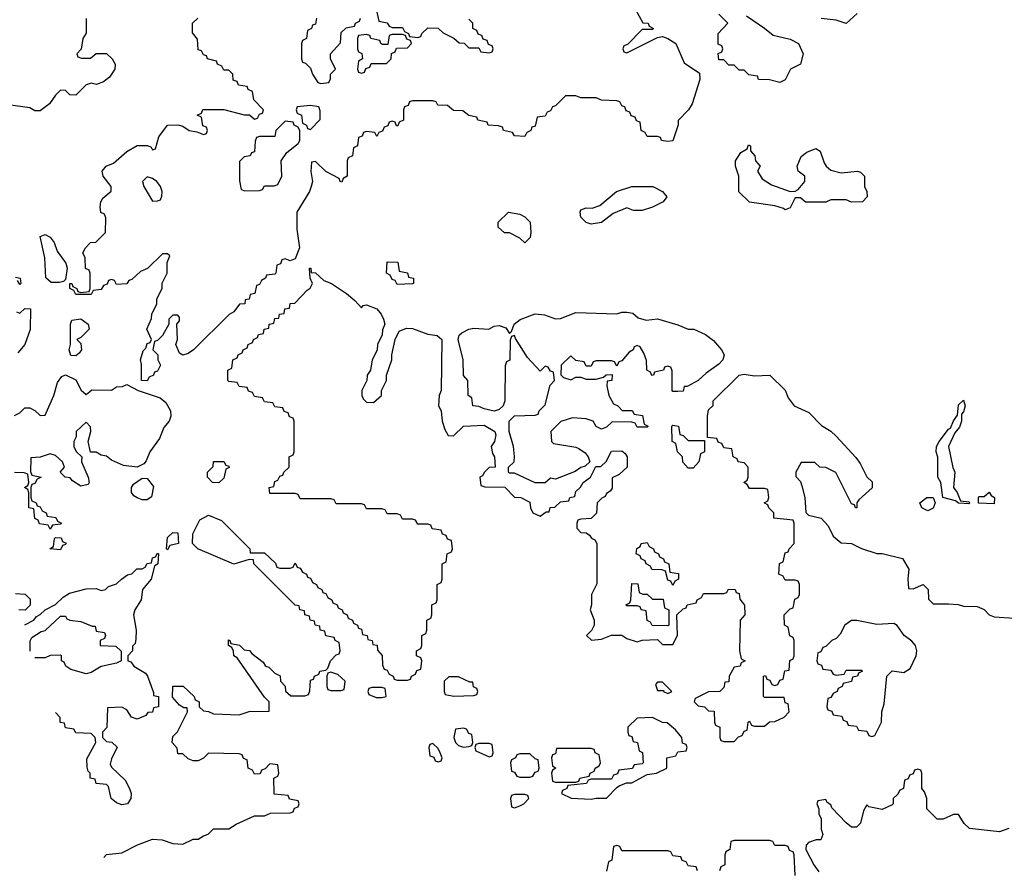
# Model space of a CAD drawing. Header units: inches. Extents: x 2808529 to 2951249, y 860290 to 1033701.
# Tile 134 of 153: x 2915030 to 2918889, y 1005213 to 1008544. Entities that reach past the tile are written whole.
import ezdxf

# ---------------------------------------------------------------- set-up
doc = ezdxf.new("R2010")
doc.units = ezdxf.units.IN
doc.header["$MEASUREMENT"] = 0
doc.layers.add('C9010', color=7, linetype='Continuous')

msp = doc.modelspace()

# ---------------------------------------------------------------- linework, layer by layer
at = {"layer": 'C9010', "color": 6}
for points in [[(2917443.5, 1008583.5), (2917472, 1008532), (2917494, 1008530), (2917498, 1008518), (2917514, 1008510), (2917510, 1008506), (2917470, 1008506), (2917412.7, 1008447.3), (2917398, 1008442), (2917394, 1008430), (2917398, 1008418), (2917410, 1008414), (2917530, 1008474), (2917550, 1008478), (2917570.7, 1008470.7), (2917602, 1008450), (2917634.4, 1008374.4), (2917694.4, 1008334.4), (2917696, 1008310), (2917665.4, 1008214.6), (2917652, 1008190), (2917611.6, 1008148.4), (2917611.6, 1008131.6), (2917590, 1008068.7), (2917570, 1008066), (2917546, 1008070), (2917542, 1008082), (2917530, 1008086), (2917490, 1008086), (2917482, 1008102), (2917466, 1008110), (2917462, 1008142), (2917447.3, 1008147.3), (2917442, 1008162), (2917427.3, 1008167.3), (2917422, 1008182), (2917407.3, 1008187.3), (2917402, 1008202), (2917390, 1008206), (2917382, 1008222), (2917370, 1008226), (2917310, 1008228), (2917290, 1008238), (2917230, 1008238), (2917210, 1008246), (2917170, 1008246), (2917130, 1008206), (2917118, 1008202), (2917110, 1008186), (2917098, 1008182), (2917090, 1008166), (2917058, 1008162), (2917050, 1008126), (2917038, 1008122), (2917034, 1008110), (2917018, 1008102), (2917010, 1008086), (2916970, 1008088), (2916962, 1008102), (2916926, 1008110), (2916922, 1008122), (2916907.3, 1008127.3), (2916866, 1008130), (2916862, 1008142), (2916826, 1008150), (2916822, 1008162), (2916790, 1008168), (2916767.3, 1008187.3), (2916730, 1008188), (2916707.3, 1008207.3), (2916668.4, 1008208.4), (2916662, 1008222), (2916650, 1008226), (2916570, 1008226), (2916558, 1008222), (2916552.7, 1008207.3), (2916538, 1008202), (2916534, 1008190), (2916534, 1008150), (2916518, 1008142), (2916512.7, 1008127.3), (2916507.3, 1008127.3), (2916502, 1008142), (2916490, 1008146), (2916478, 1008142), (2916472.7, 1008127.3), (2916458, 1008122), (2916452.7, 1008107.3), (2916438, 1008102), (2916430, 1008086), (2916422, 1008102), (2916390, 1008106), (2916378, 1008102), (2916372.7, 1008087.3), (2916358, 1008082), (2916354, 1008050), (2916338, 1008042), (2916334, 1008010), (2916318, 1008002), (2916314, 1007990), (2916314, 1007930), (2916298, 1007922), (2916292.7, 1007907.3), (2916286, 1007910), (2916282, 1007922), (2916230, 1007948.7), (2916190, 1007988), (2916174, 1007986), (2916171, 1007949), (2916177.1, 1007910), (2916172.7, 1007890), (2916165.5, 1007870), (2916116, 1007790), (2916116.8, 1007723.2), (2916126.8, 1007650), (2916110, 1007606), (2916090, 1007598), (2916070, 1007606), (2916058, 1007602), (2916052.7, 1007587.3), (2916038, 1007582), (2916034, 1007550), (2916030, 1007546), (2915998, 1007542), (2915994, 1007530), (2915978, 1007522), (2915970, 1007506), (2915958, 1007502), (2915952, 1007470), (2915934, 1007466), (2915930, 1007448), (2915914, 1007446), (2915912, 1007430), (2915892, 1007428), (2915870, 1007398), (2915851.6, 1007388.4), (2915710.8, 1007249.2), (2915690, 1007235.3), (2915670, 1007228.7), (2915656.4, 1007236.4), (2915642, 1007270), (2915648, 1007290), (2915646, 1007350), (2915656.4, 1007363.6), (2915656.4, 1007376.4), (2915650, 1007386), (2915630, 1007386), (2915614, 1007370), (2915614, 1007350), (2915590, 1007306), (2915570, 1007286), (2915558, 1007282), (2915552, 1007250), (2915571.3, 1007230), (2915572, 1007210), (2915582, 1007190), (2915570, 1007166), (2915558, 1007162), (2915554, 1007150), (2915538, 1007142), (2915530, 1007128), (2915508, 1007130), (2915508, 1007192), (2915504, 1007210), (2915514, 1007246), (2915524, 1007256), (2915530, 1007274), (2915542, 1007278), (2915546, 1007290), (2915528.9, 1007331.1), (2915547.3, 1007372.7), (2915548, 1007390), (2915568, 1007430), (2915568, 1007450), (2915588, 1007490), (2915588.9, 1007511.1), (2915608, 1007550), (2915608, 1007592), (2915618, 1007618), (2915610, 1007626), (2915590, 1007626), (2915530.9, 1007569.1), (2915503.6, 1007556.4), (2915470, 1007526), (2915458, 1007522), (2915450, 1007508), (2915410, 1007506), (2915402, 1007522), (2915390, 1007526), (2915378, 1007522), (2915372.7, 1007507.3), (2915358, 1007502), (2915350, 1007486), (2915318, 1007482), (2915310, 1007466), (2915250, 1007466), (2915242, 1007482), (2915226, 1007490), (2915226, 1007510), (2915234, 1007510), (2915238, 1007498), (2915254, 1007490), (2915258, 1007478), (2915270, 1007474), (2915302, 1007478), (2915306, 1007490), (2915306, 1007550), (2915302, 1007562), (2915288.4, 1007568.4), (2915286, 1007610), (2915278, 1007630), (2915288, 1007650), (2915308, 1007670), (2915328, 1007672), (2915366, 1007710), (2915367.3, 1007767.3), (2915362, 1007782), (2915348.4, 1007788.4), (2915346, 1007810), (2915348, 1007830), (2915356.4, 1007843.6), (2915388, 1007872), (2915388.7, 1007890), (2915357.2, 1007930), (2915353.2, 1007950), (2915369, 1007970), (2915398, 1007982), (2915450, 1008026.8), (2915490, 1008050.8), (2915530.9, 1008050.9), (2915544.7, 1008044.7), (2915550, 1008034), (2915562, 1008038), (2915575.5, 1008084.5), (2915610, 1008131), (2915650, 1008131.3), (2915670, 1008126), (2915694, 1008110), (2915724.7, 1008104.7), (2915750, 1008094), (2915762, 1008098), (2915766, 1008110), (2915762, 1008122), (2915748, 1008128), (2915742, 1008162), (2915726, 1008170), (2915742, 1008178), (2915748.4, 1008191.6), (2915830, 1008192), (2915910, 1008171.3), (2915931.1, 1008171.1), (2915950, 1008154), (2915962, 1008158), (2915970, 1008174), (2915982, 1008178), (2915986, 1008190), (2915948, 1008230), (2915942, 1008262), (2915926, 1008270), (2915922, 1008282), (2915887.3, 1008287.3), (2915882, 1008302), (2915867.3, 1008307.3), (2915866, 1008330), (2915850, 1008346), (2915830, 1008346), (2915822, 1008362), (2915806, 1008370), (2915802, 1008382), (2915766, 1008390), (2915762, 1008402), (2915750, 1008406), (2915742, 1008422), (2915730, 1008426), (2915727.3, 1008467.3), (2915707.3, 1008492.7), (2915708, 1008530), (2915728, 1008550)], [(2915291, 1008549), (2915291.1, 1008491.1), (2915278, 1008470), (2915271.6, 1008428.4), (2915254, 1008410), (2915258, 1008398), (2915272.7, 1008392.7), (2915307.3, 1008392.7), (2915330, 1008412), (2915370, 1008411.3), (2915392, 1008390), (2915404.7, 1008370), (2915402.8, 1008350), (2915382, 1008318), (2915359.1, 1008300.9), (2915330.6, 1008289.4), (2915310, 1008295.3), (2915291.1, 1008288.9), (2915250, 1008248.7), (2915226, 1008250), (2915210, 1008266), (2915190, 1008268), (2915170, 1008248), (2915146.4, 1008213.6), (2915110, 1008186), (2915090, 1008186), (2915070, 1008198), (2914986, 1008210)], [(2916194, 1008550), (2916190, 1008526), (2916178, 1008522), (2916174, 1008510), (2916158, 1008502), (2916154, 1008470), (2916138, 1008462), (2916134, 1008450), (2916134, 1008390), (2916138, 1008378), (2916150, 1008374), (2916170, 1008354), (2916178, 1008330), (2916198, 1008298), (2916210, 1008294), (2916242, 1008298), (2916248, 1008312), (2916248.7, 1008330), (2916268, 1008350), (2916248, 1008390), (2916248, 1008410), (2916287.3, 1008452.7), (2916290, 1008494), (2916310, 1008512), (2916342, 1008518), (2916346, 1008530), (2916362, 1008538), (2916366, 1008550)], [(2916430, 1008574), (2916438, 1008538), (2916470, 1008532), (2916478, 1008518), (2916490, 1008514), (2916530, 1008514), (2916538, 1008498), (2916554, 1008490), (2916558, 1008478), (2916590, 1008474), (2916602, 1008478), (2916606, 1008490), (2916630, 1008512), (2916670, 1008511), (2916690, 1008492), (2916731.6, 1008471.6), (2916752.7, 1008452.7), (2916771.6, 1008451.6), (2916790, 1008434), (2916830, 1008434), (2916838, 1008418), (2916870, 1008414), (2916882, 1008418), (2916886, 1008430), (2916882, 1008442), (2916867.3, 1008447.3), (2916862, 1008462), (2916847.3, 1008467.3), (2916842, 1008482), (2916827.3, 1008487.3), (2916822, 1008502), (2916806, 1008510), (2916806, 1008530), (2916790, 1008546)], [(2917878.8, 1008558.8), (2917950, 1008510.7), (2917982.8, 1008482.8), (2918050, 1008468), (2918082.8, 1008450), (2918100.5, 1008410), (2918090.8, 1008370), (2918051.3, 1008350), (2918030, 1008308), (2918010, 1008298), (2917968.4, 1008308.4), (2917926, 1008310), (2917922, 1008322), (2917888.4, 1008328.4), (2917870, 1008346), (2917850, 1008346), (2917830, 1008366), (2917810, 1008366), (2917790, 1008386), (2917770, 1008386), (2917768.4, 1008411.6), (2917782, 1008418), (2917786, 1008430), (2917782, 1008442), (2917768.4, 1008448.4), (2917768, 1008490), (2917806, 1008530), (2917770, 1008566)], [(2918312, 1008568), (2918270, 1008529), (2918230, 1008542), (2918171, 1008549)], [(2915360.2, 1005259.8), (2915370, 1005270.7), (2915430, 1005277.3), (2915491.5, 1005308.5), (2915550, 1005330.7), (2915587.9, 1005327.9), (2915630, 1005314), (2915670, 1005311), (2915709.4, 1005330.6), (2915730, 1005331.3), (2915750, 1005344.7), (2915769.2, 1005350.8), (2915790, 1005371), (2915850, 1005371.3), (2915878, 1005390), (2915950, 1005422), (2915990, 1005422), (2916012.7, 1005432.7), (2916090, 1005434), (2916102, 1005438), (2916107.3, 1005452.7), (2916122, 1005458), (2916126, 1005470), (2916122, 1005482), (2916087.3, 1005487.3), (2916082, 1005502), (2916027.3, 1005507.3), (2916026, 1005570), (2916042, 1005578), (2916046, 1005590), (2916042, 1005622), (2916010, 1005626), (2915992.7, 1005607.3), (2915978, 1005602), (2915972.7, 1005587.3), (2915950, 1005586), (2915942, 1005602), (2915926, 1005610), (2915922, 1005642), (2915907.3, 1005647.3), (2915902, 1005662), (2915890, 1005666), (2915770, 1005668), (2915751.1, 1005648.9), (2915730, 1005638), (2915710, 1005638), (2915690, 1005646), (2915670, 1005666), (2915650, 1005666), (2915647.3, 1005687.3), (2915628, 1005710), (2915630, 1005734), (2915648.7, 1005751.3), (2915688, 1005830), (2915686, 1005846), (2915674, 1005846), (2915656.4, 1005856.4), (2915628.4, 1005888.4), (2915630, 1005931.3), (2915670.7, 1005930.7), (2915714, 1005890), (2915718, 1005878), (2915734, 1005870), (2915734, 1005850), (2915750, 1005834), (2915770, 1005832), (2915790, 1005822), (2915890, 1005818), (2915930, 1005831), (2916007.3, 1005832.7), (2916008, 1005870), (2915990, 1005888), (2915882, 1006042), (2915869.4, 1006049.4), (2915868.4, 1006068.4), (2915862, 1006082), (2915848, 1006090), (2915848, 1006112), (2915854, 1006110), (2915858, 1006098), (2915891.6, 1006091.6), (2915910, 1006074), (2915931.3, 1006071.3), (2915939.6, 1006059.6), (2915984.7, 1006024.7), (2915994, 1006010), (2916006, 1006006), (2916030, 1005982), (2916051.3, 1005971.3), (2916052, 1005950), (2916071, 1005931), (2916072, 1005912), (2916092.7, 1005892.7), (2916147.3, 1005892.7), (2916162, 1005898), (2916167.3, 1005912.7), (2916170, 1005954), (2916182, 1005958), (2916186, 1005970), (2916202, 1005978), (2916206, 1005990), (2916230, 1005994), (2916238, 1006002), (2916248, 1006030), (2916270, 1006054), (2916282, 1006058), (2916286, 1006070), (2916282, 1006102), (2916266, 1006110), (2916262, 1006122), (2916230, 1006128), (2916226, 1006146), (2916208, 1006150), (2916206, 1006166), (2916188, 1006170), (2916186, 1006186), (2916168, 1006190), (2916166, 1006206), (2916148, 1006210), (2916146, 1006226), (2916128, 1006230), (2916126, 1006246), (2916110, 1006248), (2915948, 1006410), (2915946, 1006426), (2915930, 1006428), (2915870, 1006408.7), (2915728, 1006470), (2915708, 1006490), (2915708.7, 1006528.7), (2915736.5, 1006583.5), (2915770, 1006601), (2915820.7, 1006580.7), (2915932, 1006470), (2915934, 1006454), (2915990, 1006454), (2916032.7, 1006412.7), (2916038, 1006398), (2916050, 1006394), (2916090, 1006394), (2916102, 1006398), (2916110, 1006414), (2916118, 1006398), (2916130, 1006394), (2916138, 1006378), (2916154, 1006370), (2916158, 1006358), (2916170, 1006354), (2916178, 1006338), (2916194, 1006330), (2916198, 1006318), (2916214, 1006310), (2916218, 1006298), (2916230, 1006294), (2916238, 1006278), (2916254, 1006270), (2916258, 1006258), (2916274, 1006250), (2916278, 1006238), (2916294, 1006230), (2916298, 1006218), (2916314, 1006210), (2916318, 1006198), (2916334, 1006190), (2916338, 1006178), (2916354, 1006170), (2916358, 1006158), (2916370, 1006154), (2916374, 1006134), (2916392, 1006130), (2916394, 1006114), (2916412, 1006110), (2916414, 1006094), (2916431.1, 1006091.1), (2916432.7, 1006072.7), (2916451.1, 1006051.1), (2916452.7, 1006012.7), (2916458, 1005998), (2916470, 1005994), (2916478, 1005978), (2916494, 1005970), (2916498, 1005958), (2916510, 1005954), (2916550, 1005954), (2916562, 1005958), (2916566, 1005970), (2916582, 1005978), (2916587.3, 1005992.7), (2916602, 1005998), (2916606, 1006030), (2916602, 1006042), (2916586, 1006050), (2916586, 1006070), (2916602, 1006078), (2916606, 1006090), (2916606, 1006130), (2916622, 1006138), (2916626, 1006150), (2916626, 1006190), (2916642, 1006198), (2916646, 1006210), (2916646, 1006250), (2916662, 1006258), (2916666, 1006270), (2916666, 1006330), (2916682, 1006338), (2916686, 1006350), (2916686, 1006410), (2916702, 1006418), (2916706, 1006450), (2916722, 1006458), (2916726, 1006470), (2916722, 1006502), (2916707.3, 1006507.3), (2916702, 1006522), (2916687.3, 1006527.3), (2916682, 1006542), (2916647.3, 1006547.3), (2916642, 1006562), (2916630, 1006566), (2916590, 1006566), (2916582, 1006582), (2916570, 1006586), (2916530, 1006586), (2916522, 1006602), (2916510, 1006606), (2916470, 1006606), (2916462, 1006622), (2916450, 1006626), (2916390, 1006626), (2916382, 1006642), (2916370, 1006646), (2916270, 1006646), (2916262, 1006662), (2916250, 1006666), (2916130, 1006666), (2916122, 1006682), (2916110, 1006686), (2916010, 1006686), (2916008, 1006710), (2916026, 1006714), (2916030, 1006734), (2916042, 1006738), (2916050, 1006754), (2916062, 1006758), (2916066, 1006770), (2916086, 1006790), (2916086, 1006830), (2916102, 1006838), (2916106, 1006850), (2916106, 1006970), (2916102, 1006982), (2916087.3, 1006987.3), (2916082, 1007002), (2916067.3, 1007007.3), (2916062, 1007022), (2916030, 1007026), (2916022, 1007042), (2915990, 1007046), (2915982, 1007062), (2915950, 1007066), (2915942, 1007082), (2915927.3, 1007087.3), (2915922, 1007102), (2915890, 1007106), (2915882, 1007122), (2915850, 1007126), (2915846, 1007130), (2915846, 1007170), (2915862, 1007178), (2915866, 1007210), (2915882, 1007218), (2915886, 1007230), (2915902, 1007238), (2915906, 1007250), (2915922, 1007258), (2915926, 1007270), (2915942, 1007278), (2915946, 1007290), (2915962, 1007298), (2915966, 1007310), (2915986, 1007314), (2915988, 1007330), (2916006, 1007334), (2916008, 1007350), (2916026, 1007354), (2916030, 1007372), (2916046, 1007374), (2916048, 1007390), (2916067.3, 1007392.7), (2916068.7, 1007410), (2916087.3, 1007412.7), (2916090, 1007431.3), (2916108, 1007432), (2916156.4, 1007483.6), (2916168.9, 1007491.1), (2916178, 1007510), (2916168.9, 1007531.1), (2916166, 1007570), (2916171.3, 1007570), (2916172.7, 1007552.7), (2916190, 1007551.3), (2916222, 1007522), (2916252, 1007510), (2916310.6, 1007470.6), (2916343.6, 1007443.6), (2916370, 1007414), (2916376.4, 1007423.6), (2916390, 1007426), (2916430, 1007410.8), (2916447.3, 1007390), (2916456, 1007370), (2916461, 1007350), (2916451.6, 1007328.4), (2916451.1, 1007308.9), (2916432, 1007270), (2916431.1, 1007248.9), (2916412, 1007210), (2916404.7, 1007170), (2916392, 1007150), (2916391.1, 1007128.9), (2916371.3, 1007090), (2916371.3, 1007070), (2916376.9, 1007056.9), (2916390, 1007044.7), (2916416.5, 1007043.5), (2916448, 1007070), (2916448, 1007090), (2916468, 1007130), (2916468, 1007150), (2916488.7, 1007210), (2916488.7, 1007230), (2916502, 1007290), (2916517.2, 1007322.8), (2916545.6, 1007334.4), (2916570, 1007333.4), (2916630, 1007310.7), (2916666.4, 1007306.4), (2916684.7, 1007290), (2916682, 1007090), (2916674, 1007070), (2916672, 1007030), (2916682, 1007010), (2916686, 1006970), (2916696.9, 1006936.9), (2916710, 1006914), (2916730, 1006912), (2916769.2, 1006950.8), (2916850, 1006954.8), (2916892, 1006930), (2916896.9, 1006916.9), (2916891.3, 1006890), (2916878, 1006870), (2916882.8, 1006842.8), (2916891.3, 1006830), (2916894, 1006790), (2916870, 1006788), (2916852, 1006770), (2916844.7, 1006755.3), (2916834, 1006750), (2916838, 1006718), (2916852.7, 1006712.7), (2916931, 1006711), (2916970, 1006672), (2916994, 1006670), (2917030, 1006652), (2917032, 1006630), (2917042, 1006610), (2917070, 1006598), (2917094, 1006614), (2917106, 1006614), (2917108.7, 1006631.3), (2917127.3, 1006632.7), (2917150, 1006654), (2917182, 1006658), (2917186, 1006670), (2917206, 1006674), (2917210, 1006694), (2917228.4, 1006711.6), (2917238, 1006730), (2917268, 1006750), (2917288.4, 1006791.6), (2917307.3, 1006792.7), (2917328.7, 1006811.3), (2917350, 1006852), (2917390, 1006854), (2917403.6, 1006843.6), (2917411.3, 1006830), (2917411.3, 1006790), (2917379.8, 1006760.2), (2917352, 1006748), (2917352.7, 1006707.3), (2917344.7, 1006695.3), (2917330, 1006686), (2917325.4, 1006674.6), (2917311.6, 1006668.4), (2917294, 1006650), (2917290.9, 1006609.1), (2917270, 1006588), (2917230, 1006586), (2917218, 1006582), (2917214, 1006570), (2917214, 1006550), (2917230, 1006534), (2917250, 1006532), (2917263.6, 1006523.6), (2917271.6, 1006511.6), (2917284.7, 1006504.7), (2917292, 1006490), (2917292.7, 1006332.7), (2917271.3, 1006290), (2917271, 1006250), (2917266, 1006230), (2917282, 1006190), (2917282, 1006170), (2917270.9, 1006149.1), (2917252, 1006130), (2917271.3, 1006111.3), (2917310, 1006114.8), (2917350, 1006131), (2917390, 1006131.3), (2917410, 1006118), (2917450, 1006104.7), (2917470, 1006111.3), (2917530, 1006114), (2917550, 1006094), (2917590, 1006094), (2917608, 1006130), (2917606, 1006210), (2917630, 1006234), (2917642, 1006238), (2917646, 1006250), (2917682, 1006258), (2917686, 1006270), (2917702, 1006278), (2917710, 1006294), (2917790, 1006294), (2917802, 1006298), (2917808.4, 1006311.6), (2917834, 1006310), (2917838, 1006298), (2917850, 1006294), (2917852.7, 1006272.7), (2917871.6, 1006248.4), (2917872, 1006210), (2917854, 1006190), (2917852, 1006070), (2917858, 1006038), (2917874, 1006030), (2917858, 1006022), (2917854, 1006010), (2917830, 1006006), (2917811.3, 1005970), (2917810, 1005948), (2917794, 1005946), (2917790, 1005926), (2917774, 1005910), (2917730, 1005908.7), (2917678, 1005882), (2917674, 1005870), (2917690, 1005854), (2917714, 1005850), (2917730, 1005834), (2917752.7, 1005832.7), (2917754, 1005790), (2917758, 1005778), (2917774, 1005770), (2917774, 1005730), (2917778, 1005718), (2917790, 1005714), (2917830, 1005714), (2917847.3, 1005732.7), (2917862, 1005738), (2917870, 1005754), (2917882, 1005758), (2917886, 1005790), (2917890, 1005794), (2917898, 1005778), (2917910, 1005774), (2917950, 1005774), (2917968.7, 1005791.3), (2917990, 1005792), (2918026, 1005810), (2918046, 1005830), (2918042, 1005862), (2918030, 1005866), (2918026, 1005886), (2917950, 1005886), (2917946, 1005890), (2917946, 1005970), (2917952.7, 1005972.7), (2917958, 1005958), (2917970, 1005954), (2917978, 1005938), (2917990, 1005934), (2918002, 1005938), (2918010, 1005954), (2918022, 1005958), (2918028.9, 1005991.1), (2918046, 1005994), (2918048.9, 1006031.1), (2918062, 1006038), (2918066, 1006050), (2918066, 1006110), (2918062, 1006122), (2918048.4, 1006128.4), (2918042, 1006162), (2918028, 1006170), (2918026, 1006210), (2918050, 1006234), (2918062, 1006238), (2918068.4, 1006271.6), (2918082, 1006278), (2918086, 1006290), (2918086, 1006330), (2918082, 1006342), (2918070, 1006346), (2918030, 1006346), (2918022, 1006362), (2918006, 1006370), (2918008.7, 1006411.3), (2918022, 1006418), (2918030, 1006454), (2918042, 1006458), (2918046, 1006470), (2918066, 1006490), (2918066, 1006570), (2918062, 1006582), (2917986, 1006590), (2917986, 1006610), (2917966, 1006630), (2917962, 1006642), (2917948, 1006650), (2917962, 1006658), (2917966, 1006670), (2917962, 1006702), (2917950, 1006706), (2917890, 1006706), (2917882, 1006722), (2917868, 1006730), (2917882, 1006738), (2917886, 1006750), (2917886, 1006790), (2917870, 1006806), (2917846, 1006810), (2917842, 1006822), (2917826, 1006830), (2917822, 1006862), (2917790, 1006866), (2917782, 1006882), (2917767.3, 1006887.3), (2917762, 1006902), (2917726, 1006906), (2917726, 1006990), (2917730, 1007014), (2917748, 1007032), (2917748.7, 1007050), (2917850, 1007150.8), (2917870, 1007154.8), (2917910, 1007147.3), (2917970.6, 1007150.6), (2918030, 1007091), (2918042, 1007062), (2918066, 1007030), (2918123.5, 1007003.5), (2918173.2, 1006953.2), (2918210, 1006930.8), (2918230, 1006910.8), (2918307.9, 1006827.9), (2918324.5, 1006804.5), (2918350, 1006752), (2918371.6, 1006731.6), (2918370.9, 1006709.1), (2918319.1, 1006660.9), (2918310.8, 1006650), (2918310.8, 1006630), (2918306, 1006630), (2918302, 1006642), (2918290, 1006646), (2918229.1, 1006769.1), (2918190, 1006788.7), (2918166, 1006790), (2918147.3, 1006807.3), (2918092.7, 1006807.3), (2918072, 1006770), (2918072.7, 1006752.7), (2918090, 1006734), (2918096.3, 1006716.3), (2918107.3, 1006670), (2918111.6, 1006611.6), (2918122, 1006602), (2918171.3, 1006590), (2918199.1, 1006559.1), (2918218.8, 1006518.8), (2918250, 1006493.4), (2918290.5, 1006490.5), (2918330, 1006471), (2918390, 1006451.3), (2918410, 1006451), (2918490, 1006431), (2918514.8, 1006390), (2918511.3, 1006351.3), (2918514, 1006314), (2918532.7, 1006312.7), (2918572, 1006330), (2918591.3, 1006310), (2918592.7, 1006272.7), (2918610, 1006254), (2918670, 1006254), (2918708.4, 1006251.6), (2918730, 1006244.7), (2918783.6, 1006243.6), (2918810, 1006231.3), (2918830, 1006211), (2918850, 1006202.8), (2918930, 1006197.3)], [(2915014, 1007534), (2915032, 1007530), (2915034, 1007510), (2915030, 1007506), (2915022, 1007522)], [(2915018, 1007398), (2915030, 1007394), (2915050, 1007412), (2915072, 1007410), (2915070.6, 1007329.4), (2915050.8, 1007270), (2915022.5, 1007237.5)], [(2915010, 1006992), (2915030, 1007002), (2915050, 1007022), (2915070, 1007022), (2915090, 1007012), (2915110, 1006992), (2915130, 1006994), (2915164, 1007070), (2915178, 1007122), (2915195.3, 1007144.7), (2915210, 1007152), (2915250, 1007132), (2915271.6, 1007091.6), (2915290, 1007074), (2915312.7, 1007092.7), (2915390, 1007092), (2915410, 1007104.7), (2915433.6, 1007106.4), (2915450, 1007114), (2915494, 1007090), (2915581, 1007061), (2915602.8, 1007042.8), (2915621, 1007010), (2915622.8, 1006990), (2915616, 1006970), (2915594.4, 1006945.6), (2915578, 1006902), (2915540.7, 1006850), (2915525.2, 1006814.8), (2915516.8, 1006803.2), (2915490.8, 1006789.2), (2915436.5, 1006796.5), (2915390, 1006817.2), (2915370, 1006832.7), (2915350, 1006837.2), (2915330, 1006848.7), (2915308, 1006848), (2915299, 1006890), (2915308.7, 1006930), (2915308, 1006948), (2915290, 1006966), (2915252, 1006930), (2915251.1, 1006908.9), (2915242, 1006890), (2915242, 1006870), (2915251.6, 1006851.6), (2915274, 1006830), (2915272, 1006810), (2915298, 1006750), (2915302, 1006730), (2915298, 1006722), (2915270, 1006715.3), (2915236.4, 1006736.4), (2915228, 1006748), (2915208, 1006750), (2915188.7, 1006770), (2915206, 1006790), (2915198, 1006810), (2915170, 1006835.3), (2915150, 1006842), (2915110, 1006828.7), (2915074, 1006826), (2915072.7, 1006772.7), (2915078, 1006758), (2915114, 1006750), (2915098, 1006742), (2915090, 1006726), (2915078, 1006722), (2915074, 1006710), (2915074, 1006670), (2915078, 1006658), (2915094, 1006650), (2915098, 1006638), (2915110, 1006634), (2915118, 1006618), (2915134, 1006610), (2915138, 1006598), (2915171.6, 1006591.6), (2915178, 1006578), (2915194, 1006570), (2915190, 1006566), (2915158, 1006562), (2915150, 1006546), (2915142, 1006562), (2915107.3, 1006567.3), (2915102, 1006582), (2915088.7, 1006588.7), (2915086, 1006626), (2915066, 1006630), (2915066, 1006690), (2915062, 1006702), (2915048.7, 1006710), (2915062, 1006718), (2915066, 1006730), (2915062, 1006762), (2915048, 1006768), (2915009.2, 1006769.2)], [(2915050, 1006171.3), (2915086, 1006190), (2915095.3, 1006204.7), (2915110, 1006211.3), (2915129.2, 1006230.8), (2915170, 1006251.3), (2915200.2, 1006279.8), (2915224.7, 1006295.3), (2915290, 1006312), (2915330, 1006314), (2915350, 1006306), (2915366, 1006310), (2915378, 1006322), (2915410, 1006332), (2915429, 1006351), (2915453.2, 1006366.8), (2915470, 1006372), (2915489.1, 1006390.9), (2915510, 1006391.3), (2915522, 1006398), (2915530, 1006412), (2915546, 1006414), (2915550, 1006434), (2915562, 1006438), (2915570, 1006452), (2915574, 1006450), (2915572, 1006410), (2915558, 1006402), (2915544.7, 1006350), (2915512, 1006310), (2915506, 1006270), (2915481, 1006230), (2915476, 1006210), (2915486.8, 1006150), (2915485.4, 1006114.6), (2915482, 1006098), (2915472.7, 1006087.3), (2915472, 1006070), (2915454, 1006050), (2915454, 1006030), (2915466, 1006026), (2915478, 1006010), (2915522.5, 1005982.5), (2915530.5, 1005970.5), (2915554, 1005906), (2915554, 1005894), (2915574, 1005890), (2915574, 1005850), (2915554, 1005846), (2915550.9, 1005829.1), (2915532, 1005828), (2915524.7, 1005815.3), (2915490, 1005802), (2915468.9, 1005808.9), (2915450, 1005838), (2915430, 1005848), (2915374, 1005846), (2915371.1, 1005768.9), (2915354, 1005750), (2915354, 1005730), (2915370, 1005714), (2915391.6, 1005711.6), (2915412, 1005692), (2915390, 1005646), (2915384.7, 1005624.7), (2915390, 1005614), (2915442.8, 1005562.8), (2915461, 1005530), (2915466.8, 1005510), (2915466, 1005490), (2915452, 1005470), (2915430, 1005465.2), (2915410, 1005474), (2915389, 1005490), (2915378, 1005538), (2915370, 1005546), (2915330, 1005549), (2915326, 1005566), (2915306, 1005570), (2915306, 1005590), (2915298, 1005598), (2915294, 1005614), (2915293.6, 1005646.4), (2915328, 1005710), (2915326, 1005730), (2915310, 1005746), (2915250, 1005748), (2915242, 1005762), (2915210, 1005768), (2915206, 1005786), (2915189, 1005789), (2915188.7, 1005808.7), (2915170, 1005828)], [(2915014, 1006294), (2915051.6, 1006291.6), (2915071.6, 1006271.6), (2915071.6, 1006248.4), (2915051.3, 1006228.7), (2915026, 1006230)], [(2915071.5, 1006068.5), (2915071.1, 1006108.9), (2915078, 1006122), (2915114.8, 1006145.2), (2915130.5, 1006149.5), (2915190, 1006206), (2915210, 1006206), (2915215.3, 1006195.3), (2915226, 1006190), (2915270, 1006184), (2915314, 1006166), (2915326, 1006166), (2915330, 1006146), (2915362, 1006142), (2915366, 1006130), (2915362, 1006118), (2915346, 1006110), (2915346, 1006090), (2915407.3, 1006087.3), (2915428, 1006068), (2915428, 1006030), (2915410, 1006021), (2915350, 1006007.7), (2915310, 1005984.7), (2915290, 1005978.8), (2915230, 1005996), (2915211.3, 1006010), (2915204.7, 1006024.7), (2915194, 1006030), (2915194, 1006050), (2915190, 1006052), (2915150, 1006051.3), (2915130, 1006042), (2915090, 1006042)], [(2918907.1, 1005372.9), (2918870, 1005359.3), (2918753.2, 1005373.2), (2918732.7, 1005392.7), (2918710, 1005428), (2918690, 1005428), (2918650, 1005409), (2918626, 1005410), (2918586, 1005450), (2918586, 1005490), (2918576.4, 1005516.4), (2918566, 1005530), (2918566, 1005590), (2918562, 1005602), (2918550, 1005606), (2918538, 1005602), (2918532.7, 1005587.3), (2918518, 1005582), (2918512.7, 1005567.3), (2918498, 1005562), (2918494, 1005530), (2918478, 1005522), (2918472.7, 1005507.3), (2918454, 1005490), (2918454, 1005470), (2918450, 1005466), (2918410, 1005448), (2918358, 1005458), (2918350, 1005466), (2918338, 1005442), (2918326, 1005394), (2918310, 1005378), (2918290, 1005378), (2918270, 1005395.3), (2918214, 1005454), (2918210, 1005466), (2918195.3, 1005475.3), (2918190, 1005486), (2918158, 1005482), (2918154, 1005470), (2918162, 1005450), (2918162, 1005430), (2918171.1, 1005411.1), (2918171.3, 1005370), (2918178, 1005350), (2918170, 1005329), (2918151.3, 1005328.7), (2918122, 1005318), (2918112.7, 1005307.3), (2918112, 1005290), (2918142.8, 1005230), (2918163, 1005203)], [(2917687.3, 1005207.3), (2917682, 1005222), (2917650, 1005226), (2917642, 1005242), (2917627.3, 1005247.3), (2917622, 1005262), (2917590, 1005266), (2917582, 1005282), (2917570, 1005286), (2917390, 1005286), (2917382, 1005302), (2917370, 1005306), (2917358, 1005302), (2917351.6, 1005248.4), (2917338, 1005242), (2917330, 1005206)], [(2918069.1, 1005189.1), (2918066, 1005270), (2918062, 1005282), (2918047.3, 1005287.3), (2918042, 1005302), (2918030, 1005306), (2917990, 1005306), (2917982, 1005322), (2917970, 1005326), (2917830, 1005326), (2917818, 1005322), (2917814, 1005290), (2917798, 1005282), (2917794, 1005270), (2917794, 1005230), (2917778, 1005222), (2917772.7, 1005207.3)]]:
    msp.add_lwpolyline(points, dxfattribs=at)
for points in [[(2916530, 1008486), (2916490, 1008486), (2916478, 1008482), (2916472.7, 1008447.3), (2916452.7, 1008447.3), (2916446, 1008450), (2916442, 1008462), (2916406, 1008470), (2916402, 1008482), (2916390, 1008486), (2916358, 1008482), (2916354, 1008470), (2916354, 1008430), (2916358, 1008418), (2916371.6, 1008411.6), (2916374, 1008390), (2916358, 1008382), (2916354, 1008350), (2916358, 1008338), (2916370, 1008334), (2916382, 1008338), (2916387.3, 1008352.7), (2916402, 1008358), (2916408, 1008372), (2916468, 1008372), (2916486, 1008390), (2916488, 1008412), (2916502, 1008418), (2916507.3, 1008432.7), (2916550, 1008434), (2916566, 1008450), (2916562, 1008462), (2916547.3, 1008467.3), (2916542, 1008482)], [(2916170, 1008208), (2916118, 1008202), (2916114, 1008190), (2916118, 1008178), (2916134, 1008170), (2916138, 1008138), (2916154, 1008130), (2916158, 1008118), (2916170, 1008114), (2916207.3, 1008152.7), (2916207.3, 1008187.3), (2916202, 1008202)], [(2916070, 1008146), (2916034, 1008110), (2916030, 1008086), (2915970, 1008086), (2915958, 1008082), (2915952.7, 1008067.3), (2915950, 1008026), (2915938, 1008022), (2915934, 1008010), (2915910, 1008006), (2915892, 1007988), (2915891.6, 1007911.6), (2915898, 1007878), (2915912.7, 1007872.7), (2915970, 1007874), (2915982, 1007878), (2915990, 1007892), (2916027.3, 1007892.7), (2916042, 1007898), (2916058, 1007930), (2916055.3, 1007990), (2916077.2, 1008022.8), (2916122, 1008058), (2916128.7, 1008070), (2916128, 1008108), (2916122, 1008122), (2916106, 1008130), (2916102, 1008142)], [(2918050, 1007871), (2918070, 1007871.3), (2918082, 1007878), (2918108, 1007910), (2918108, 1007930), (2918082, 1007950), (2918077.2, 1007970), (2918092.5, 1008007.5), (2918115.9, 1008024.1), (2918150, 1008038.8), (2918167.9, 1008027.9), (2918183.1, 1007983.1), (2918190.7, 1007970), (2918210, 1007953.4), (2918250, 1007944), (2918314, 1007950), (2918326, 1007946), (2918342, 1007930), (2918342, 1007890), (2918350.9, 1007870.9), (2918352, 1007850), (2918334, 1007830), (2918290, 1007828.7), (2918270, 1007838), (2918210, 1007838), (2918190, 1007828.7), (2918110, 1007828), (2918090, 1007846), (2918070, 1007846), (2918050, 1007806), (2918030, 1007798), (2918024, 1007804), (2917990, 1007814), (2917890, 1007828.7), (2917849.2, 1007869.2), (2917849.3, 1007930), (2917835.3, 1007970), (2917835.3, 1007990), (2917856.4, 1008023.6), (2917882, 1008038), (2917887.3, 1008052.7), (2917894, 1008050), (2917894, 1008030), (2917912, 1008010), (2917914, 1007990), (2917932, 1007970), (2917922, 1007950), (2917939.8, 1007919.8), (2917977.1, 1007897.1)], [(2915530, 1007928), (2915512, 1007910), (2915516, 1007890), (2915550, 1007832), (2915570, 1007834), (2915582, 1007838), (2915587.3, 1007852.7), (2915588, 1007870), (2915582, 1007890), (2915568, 1007910), (2915550, 1007922)], [(2917470, 1007795.3), (2917436.4, 1007796.4), (2917410, 1007806), (2917356, 1007784), (2917310, 1007749), (2917270, 1007742.7), (2917250, 1007749.3), (2917229.4, 1007770), (2917226.6, 1007790), (2917230, 1007798), (2917250, 1007806.8), (2917274.5, 1007805.5), (2917304.5, 1007815.5), (2917369.7, 1007870.3), (2917430, 1007890.5), (2917512, 1007890), (2917550, 1007870.8), (2917566, 1007850), (2917552, 1007830), (2917510, 1007809.2)], [(2917010, 1007668.7), (2916990, 1007688), (2916950, 1007708), (2916930, 1007708.7), (2916906, 1007730), (2916906, 1007750), (2916946, 1007790), (2916990, 1007781), (2917010, 1007770.8), (2917030.5, 1007750), (2917034, 1007710), (2917030.7, 1007690)], [(2915153.6, 1007513.6), (2915132.5, 1007532.5), (2915129, 1007610), (2915110, 1007694), (2915130, 1007702), (2915150, 1007691.3), (2915164.7, 1007670), (2915176.8, 1007636.8), (2915211.3, 1007590), (2915216, 1007570), (2915210, 1007526), (2915202, 1007518), (2915186, 1007514)], [(2916510, 1007506), (2916502, 1007522), (2916490, 1007526), (2916482, 1007542), (2916468, 1007550), (2916470, 1007594), (2916512.7, 1007592.7), (2916518, 1007558), (2916550, 1007552), (2916554, 1007534), (2916574, 1007530), (2916574, 1007510), (2916570, 1007508.7)], [(2917485.4, 1007365.4), (2917530, 1007370.6), (2917610, 1007347.3), (2917650, 1007330.8), (2917672, 1007330), (2917718, 1007310), (2917750, 1007286), (2917781, 1007250), (2917790.8, 1007230), (2917786, 1007210), (2917770, 1007194), (2917721.4, 1007158.6), (2917690, 1007129), (2917646, 1007106), (2917634, 1007106), (2917630, 1007088), (2917610, 1007086), (2917590, 1007086), (2917588, 1007090), (2917587.3, 1007167.3), (2917582, 1007182), (2917570, 1007186), (2917558, 1007182), (2917554, 1007170), (2917518, 1007162), (2917514, 1007150), (2917508.4, 1007148.4), (2917502, 1007162), (2917488, 1007170), (2917487.3, 1007207.3), (2917476.4, 1007236.4), (2917462, 1007262), (2917450, 1007266), (2917438, 1007262), (2917434, 1007250), (2917419.6, 1007240.4), (2917390, 1007206), (2917378, 1007202), (2917370, 1007186), (2917362, 1007202), (2917350, 1007206), (2917290, 1007206), (2917278, 1007202), (2917270, 1007186), (2917250, 1007186), (2917242, 1007202), (2917210, 1007208), (2917190, 1007226), (2917152, 1007190), (2917151.6, 1007151.6), (2917161, 1007141), (2917190, 1007132), (2917210, 1007142), (2917230, 1007142), (2917250, 1007134), (2917290, 1007134), (2917318, 1007142), (2917328.4, 1007151.6), (2917352.7, 1007152.7), (2917351.3, 1007130), (2917332.7, 1007127.3), (2917331.1, 1007108.9), (2917338.8, 1007070), (2917358, 1007038), (2917374, 1007030), (2917392, 1007012), (2917431.1, 1007011.1), (2917438, 1006998), (2917471.6, 1006991.6), (2917478, 1006958), (2917494, 1006950), (2917490, 1006946), (2917450, 1006946), (2917442, 1006962), (2917430, 1006966), (2917352.7, 1006967.3), (2917330, 1006946), (2917310, 1006938), (2917289.3, 1006949.3), (2917278, 1006970), (2917250, 1006979), (2917196.9, 1006983.1), (2917150.8, 1006969.2), (2917112, 1006930), (2917114, 1006890), (2917122, 1006882), (2917210, 1006868.2), (2917222.3, 1006862.3), (2917246.4, 1006846.4), (2917258.8, 1006830), (2917264.7, 1006810), (2917247.1, 1006792.9), (2917230, 1006788.7), (2917207.3, 1006772.7), (2917130, 1006742), (2917110, 1006746), (2917090, 1006728), (2917050, 1006728.7), (2916970, 1006766), (2916950, 1006766), (2916946, 1006770), (2916946, 1006790), (2916968, 1006810), (2916969.1, 1006830.9), (2916965.2, 1006870), (2916948, 1006930), (2916948.7, 1006970), (2916970, 1006991.3), (2917050, 1006994), (2917062, 1006998), (2917066, 1007010), (2917090, 1007034), (2917108.9, 1007111.1), (2917126, 1007130), (2917122, 1007162), (2917110, 1007166), (2917102, 1007182), (2917090, 1007186), (2917070, 1007166), (2917020.2, 1007220.2), (2916973.6, 1007293.6), (2916970, 1007306), (2916958, 1007302), (2916952, 1007288), (2916951.1, 1007208.9), (2916938, 1007202), (2916932.7, 1007187.3), (2916931.3, 1007050), (2916924.7, 1007030), (2916910, 1007015.3), (2916890, 1007009), (2916850, 1007018), (2916830, 1007028), (2916806, 1007030), (2916802, 1007062), (2916788, 1007070), (2916786, 1007130), (2916769.1, 1007149.1), (2916768.7, 1007210), (2916749, 1007290), (2916753.2, 1007306.8), (2916763.2, 1007316.8), (2916790, 1007330.7), (2916810, 1007334), (2916869, 1007331), (2916890, 1007342), (2916910, 1007344.7), (2916935.3, 1007335.3), (2916950, 1007314), (2916958, 1007322), (2916968.7, 1007350), (2916991.7, 1007368.3), (2917050, 1007390.7), (2917086.7, 1007386.7), (2917130, 1007370.5), (2917150, 1007373), (2917210, 1007396.3), (2917370, 1007390.7), (2917390, 1007397.3), (2917410, 1007397.3), (2917432.8, 1007392.8), (2917454.8, 1007374.8)], [(2915250, 1007226), (2915230, 1007228), (2915224, 1007250), (2915228.9, 1007271.1), (2915229, 1007350), (2915234, 1007366), (2915270, 1007370.8), (2915298, 1007350), (2915302, 1007330), (2915270, 1007298), (2915254, 1007290), (2915270, 1007274), (2915272, 1007250), (2915263.6, 1007236.4)], [(2918750, 1006646), (2918710, 1006648.7), (2918698, 1006658), (2918648, 1006670), (2918641.2, 1006730), (2918629.2, 1006750), (2918628.9, 1006828.9), (2918622, 1006850), (2918624, 1006870), (2918634, 1006890), (2918670, 1006938), (2918678, 1006942), (2918690, 1006971.3), (2918706, 1006994), (2918710, 1007034), (2918730, 1007052), (2918736, 1007030), (2918730, 1007006), (2918722, 1006998), (2918721, 1006970), (2918713.7, 1006946.3), (2918695.3, 1006924.7), (2918670.7, 1006870), (2918687.9, 1006787.9), (2918696, 1006770), (2918690.7, 1006710), (2918704.7, 1006690), (2918718, 1006658), (2918750, 1006654), (2918754, 1006650)], [(2917650, 1006894), (2917714, 1006894), (2917714, 1006850), (2917698, 1006842), (2917692, 1006810), (2917670, 1006786), (2917650, 1006786), (2917629.1, 1006809.1), (2917628, 1006830), (2917608, 1006850), (2917602, 1006882), (2917588, 1006890), (2917586, 1006950), (2917590, 1006954), (2917612, 1006950), (2917618, 1006918), (2917630, 1006914)], [(2915810, 1006728.7), (2915786, 1006730), (2915766, 1006750), (2915766, 1006770), (2915788, 1006792), (2915790, 1006811.3), (2915830, 1006812), (2915838, 1006798), (2915850, 1006794), (2915851.1, 1006788.9), (2915838, 1006782), (2915830, 1006746)], [(2915510, 1006662), (2915490, 1006668.7), (2915477.2, 1006677.2), (2915468.7, 1006690), (2915468.7, 1006710), (2915476.5, 1006723.5), (2915510, 1006746.8), (2915530, 1006744.7), (2915554, 1006714), (2915546.4, 1006673.6), (2915530, 1006662)], [(2918850, 1006646), (2918788.4, 1006648.4), (2918788, 1006670), (2918790, 1006674), (2918810, 1006674), (2918830, 1006692), (2918838, 1006678), (2918850.8, 1006670)], [(2918590, 1006619), (2918582, 1006622), (2918566, 1006630), (2918558, 1006650), (2918586, 1006670), (2918610.9, 1006670.9), (2918618, 1006650), (2918610, 1006628.7)], [(2915610, 1006466), (2915606, 1006470), (2915610, 1006514), (2915630, 1006534), (2915650, 1006532), (2915652, 1006490), (2915618, 1006482)], [(2915190, 1006466), (2915148, 1006470), (2915162, 1006478), (2915166, 1006510), (2915170, 1006514), (2915192.7, 1006512.7), (2915198, 1006498), (2915211.6, 1006491.6), (2915210, 1006486), (2915198, 1006482)], [(2917590, 1006326), (2917582, 1006342), (2917570, 1006346), (2917562, 1006382), (2917547.3, 1006387.3), (2917508, 1006388), (2917502, 1006402), (2917486, 1006410), (2917482, 1006422), (2917466, 1006430), (2917462, 1006442), (2917446, 1006450), (2917448.7, 1006471.3), (2917462, 1006478), (2917466, 1006490), (2917490, 1006494), (2917498, 1006478), (2917514, 1006470), (2917518, 1006458), (2917534, 1006450), (2917538, 1006438), (2917554, 1006430), (2917558, 1006418), (2917574, 1006410), (2917578, 1006378), (2917612.7, 1006372.7), (2917612, 1006350), (2917598, 1006342)], [(2917510, 1006272), (2917552.7, 1006272.7), (2917558, 1006238), (2917574, 1006230), (2917574, 1006170), (2917570, 1006168), (2917508.7, 1006168.7), (2917502, 1006182), (2917488.9, 1006188.9), (2917486, 1006226), (2917466, 1006230), (2917462, 1006242), (2917450, 1006246), (2917410, 1006246), (2917406, 1006250), (2917422, 1006258), (2917426, 1006270), (2917430, 1006334), (2917452.7, 1006332.7), (2917458, 1006298), (2917472, 1006292), (2917490, 1006291.3)], [(2918290, 1006189), (2918264.7, 1006170), (2918245.4, 1006134.6), (2918230, 1006118), (2918214, 1006110), (2918190, 1006086), (2918178, 1006082), (2918170, 1006066), (2918158, 1006062), (2918154, 1006030), (2918158, 1006018), (2918172.7, 1006012.7), (2918178, 1005998), (2918210, 1005994), (2918218, 1005978), (2918230, 1005974), (2918262, 1005978), (2918270, 1005994), (2918330, 1005994), (2918334, 1005990), (2918318, 1005982), (2918314, 1005970), (2918294, 1005966), (2918290.9, 1005949.1), (2918258, 1005942), (2918254, 1005930), (2918238, 1005922), (2918234, 1005910), (2918218, 1005902), (2918210, 1005886), (2918198, 1005882), (2918194, 1005850), (2918198, 1005838), (2918212.7, 1005832.7), (2918218, 1005818), (2918252.7, 1005812.7), (2918258, 1005798), (2918272.7, 1005792.7), (2918278, 1005778), (2918310, 1005774), (2918318, 1005758), (2918350, 1005754), (2918358, 1005738), (2918370, 1005734), (2918382, 1005738), (2918408, 1005790), (2918408.7, 1005830), (2918418, 1005862), (2918429.4, 1005970.6), (2918450, 1005990.8), (2918495.3, 1005984.7), (2918520.4, 1005999.6), (2918544, 1006050), (2918546, 1006070), (2918541.2, 1006090), (2918527.5, 1006107.5), (2918497.2, 1006130), (2918470, 1006168.7), (2918456.5, 1006176.5), (2918390, 1006172.3), (2918311.1, 1006188.9)], [(2916250, 1005986), (2916238, 1005982), (2916234, 1005970), (2916234, 1005930), (2916238, 1005918), (2916250, 1005914), (2916290, 1005914), (2916302, 1005918), (2916306, 1005950), (2916276.4, 1005976.4)], [(2916750, 1005968), (2916712.7, 1005967.3), (2916694, 1005950), (2916694, 1005910), (2916698, 1005898), (2916731.6, 1005891.6), (2916810, 1005894), (2916822, 1005898), (2916826, 1005910), (2916822, 1005922), (2916808.4, 1005928.4), (2916806, 1005946), (2916794, 1005946)], [(2916450, 1005926), (2916410, 1005926), (2916398, 1005922), (2916394, 1005910), (2916398, 1005898), (2916426.8, 1005886.8), (2916450, 1005886), (2916466, 1005890), (2916462, 1005922)], [(2917550, 1005946), (2917530, 1005946), (2917522, 1005938), (2917530, 1005914), (2917554, 1005914), (2917554, 1005910), (2917570, 1005902), (2917586, 1005910)], [(2917510, 1005808), (2917450, 1005806), (2917414, 1005770), (2917414, 1005750), (2917418, 1005738), (2917430, 1005734), (2917434, 1005714), (2917452, 1005710), (2917458, 1005678), (2917471.3, 1005671.3), (2917474, 1005630), (2917470, 1005626), (2917438, 1005622), (2917431.6, 1005608.4), (2917378, 1005602), (2917372.7, 1005587.3), (2917358, 1005582), (2917350, 1005566), (2917270, 1005566), (2917258, 1005562), (2917251.1, 1005548.9), (2917178, 1005542), (2917174, 1005530), (2917158, 1005522), (2917154, 1005510), (2917191.6, 1005491.6), (2917270, 1005487.3), (2917290, 1005492), (2917330, 1005492), (2917370, 1005534), (2917380.4, 1005539.6), (2917408, 1005552), (2917430, 1005552), (2917490, 1005584.7), (2917526, 1005590), (2917566, 1005610), (2917566, 1005650), (2917602, 1005658), (2917610, 1005674), (2917642, 1005678), (2917646, 1005690), (2917642, 1005702), (2917628, 1005708), (2917626, 1005730), (2917600.4, 1005760.4), (2917567.3, 1005787.3), (2917550, 1005788)], [(2916770, 1005766), (2916738, 1005762), (2916732, 1005730), (2916738, 1005710), (2916750, 1005698), (2916770, 1005691.3), (2916790, 1005694), (2916802, 1005698), (2916806, 1005710), (2916802, 1005742), (2916790, 1005746), (2916782, 1005762)], [(2916650, 1005706), (2916638, 1005702), (2916634, 1005690), (2916638, 1005658), (2916652.7, 1005652.7), (2916658, 1005638), (2916670, 1005634), (2916682, 1005638), (2916686, 1005650), (2916678, 1005670), (2916670, 1005686)], [(2916870, 1005706), (2916830, 1005706), (2916818, 1005702), (2916814, 1005690), (2916818, 1005678), (2916870, 1005654), (2916882, 1005658), (2916886, 1005670), (2916882, 1005702)], [(2917270, 1005686), (2917134, 1005686), (2917130, 1005666), (2917118, 1005662), (2917114, 1005650), (2917118, 1005618), (2917131.3, 1005610), (2917118, 1005602), (2917114, 1005590), (2917118, 1005558), (2917130, 1005554), (2917210, 1005554), (2917222, 1005558), (2917226, 1005570), (2917262, 1005578), (2917266, 1005590), (2917282, 1005598), (2917286, 1005610), (2917302, 1005618), (2917306, 1005630), (2917302, 1005662), (2917286, 1005670), (2917282, 1005682)], [(2917030, 1005666), (2916990, 1005666), (2916978, 1005662), (2916974, 1005650), (2916958, 1005642), (2916954, 1005630), (2916958, 1005598), (2916970, 1005594), (2916978, 1005578), (2916990, 1005574), (2917030, 1005574), (2917042, 1005578), (2917050, 1005594), (2917062, 1005598), (2917066, 1005610), (2917062, 1005642), (2917050, 1005646)], [(2917010, 1005506), (2916970, 1005506), (2916958, 1005502), (2916954, 1005490), (2916958, 1005458), (2916970, 1005454), (2916990, 1005462), (2917006, 1005470), (2917026, 1005490), (2917022, 1005502)]]:
    msp.add_lwpolyline(points, close=True, dxfattribs=at)

doc.saveas('drawing.dxf')
